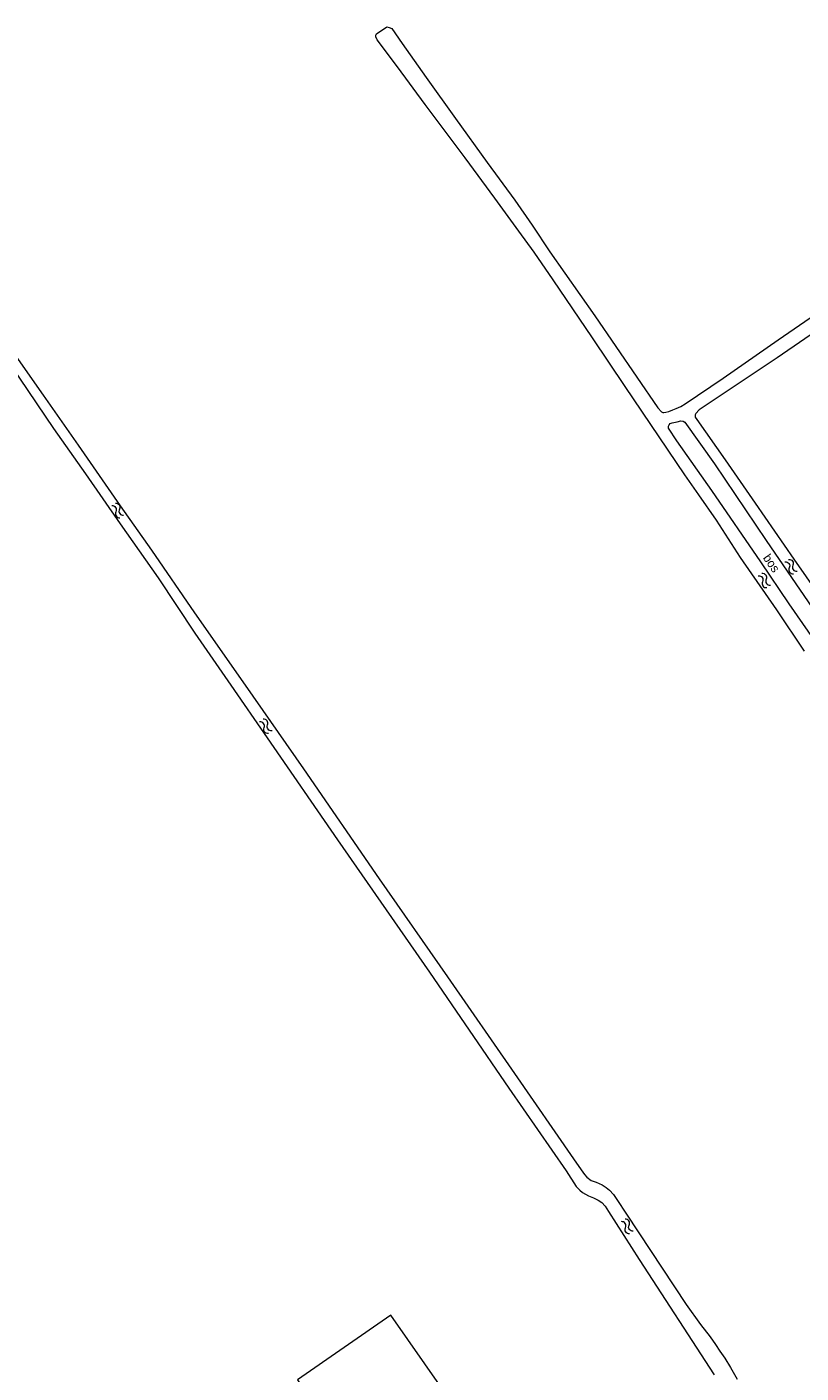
# Model space of a CAD drawing. Header units: metres. Extents: x 195864 to 198202, y 543264 to 544906.
# Tile 72 of 79: x 197460 to 197619, y 544359 to 544635. Entities that reach past the tile are written whole.
import ezdxf

# ---------------------------------------------------------------- set-up
doc = ezdxf.new("R2010")
doc.units = ezdxf.units.M
doc.header["$MEASUREMENT"] = 0
for name, color, linetype, lineweight in [('Level 11', 7, 'Continuous', 0), ('Level 19', 7, 'Continuous', 0), ('Level 33', 7, 'Continuous', 0), ('Level 43', 7, 'Continuous', 0)]:
    doc.layers.add(name, color=color, linetype=linetype, lineweight=lineweight)
doc.styles.add('Style-CHAR_FAST_FONT', font='CHAR_FAST_FONT.shx')

# ---------------------------------------------------------------- blocks, each defined once
blk = doc.blocks.new('WA_145')
at = {"layer": 'Level 43', "color": 7, "linetype": 'Continuous', "lineweight": 0, "extrusion": (0, 0, -1)}
for centre in [(-0.75, 0.05), (-0.75, -0.85)]:
    blk.add_arc(centre, 0.85, 28.0725, 151.9276, dxfattribs=at)
at = {"layer": 'Level 43', "color": 7, "linetype": 'Continuous', "lineweight": 0}
for centre in [(2.25, 0.85), (2.25, -0.05)]:
    blk.add_arc(centre, 0.85, 208.0724, 331.9275, dxfattribs=at)
blk = doc.blocks.new('WA_139')
at = {"layer": 'Level 43', "color": 7, "linetype": 'Continuous', "lineweight": 0, "extrusion": (0, 0, -1)}
for centre in [(-0.75, 0.05), (-0.75, -0.85)]:
    blk.add_arc(centre, 0.85, 28.0724, 151.9274, dxfattribs=at)
at = {"layer": 'Level 43', "color": 7, "linetype": 'Continuous', "lineweight": 0}
for centre in [(2.25, 0.85), (2.25, -0.05)]:
    blk.add_arc(centre, 0.85, 208.0726, 331.9276, dxfattribs=at)
blk = doc.blocks.new('WA_174')
at = {"layer": 'Level 43', "color": 7, "linetype": 'Continuous', "lineweight": 0, "extrusion": (0, 0, -1)}
for centre in [(-0.75, 0.05), (-0.75, -0.85)]:
    blk.add_arc(centre, 0.85, 28.0724, 151.9274, dxfattribs=at)
at = {"layer": 'Level 43', "color": 7, "linetype": 'Continuous', "lineweight": 0}
for centre in [(2.25, 0.85), (2.25, -0.05)]:
    blk.add_arc(centre, 0.85, 208.0726, 331.9276, dxfattribs=at)
blk = doc.blocks.new('WA_141')
at = {"layer": 'Level 43', "color": 7, "linetype": 'Continuous', "lineweight": 0, "extrusion": (0, 0, -1)}
for centre in [(-0.75, 0.05), (-0.75, -0.85)]:
    blk.add_arc(centre, 0.85, 28.0724, 151.9274, dxfattribs=at)
at = {"layer": 'Level 43', "color": 7, "linetype": 'Continuous', "lineweight": 0}
for centre in [(2.25, 0.85), (2.25, -0.05)]:
    blk.add_arc(centre, 0.85, 208.0726, 331.9276, dxfattribs=at)
blk = doc.blocks.new('WA_11')
at = {"layer": 'Level 43', "color": 7, "linetype": 'Continuous', "lineweight": 0, "extrusion": (0, 0, -1)}
for centre in [(-0.75, 0.05), (-0.75, -0.85)]:
    blk.add_arc(centre, 0.85, 28.0724, 151.9275, dxfattribs=at)
at = {"layer": 'Level 43', "color": 7, "linetype": 'Continuous', "lineweight": 0}
for centre in [(2.25, 0.85), (2.25, -0.05)]:
    blk.add_arc(centre, 0.85, 208.0725, 331.9276, dxfattribs=at)

msp = doc.modelspace()

# ---------------------------------------------------------------- linework, layer by layer
at = {"layer": 'Level 11', "color": 7, "linetype": 'Continuous', "lineweight": 13, "flags": 128}
for points in [[(197534.77, 544370.82), (197515.67, 544357.5), (197526.11, 544342.52)], [(197526.11, 544342.52), (197545.24, 544355.83), (197534.77, 544370.82)]]:
    msp.add_lwpolyline(points, dxfattribs=at)
at = {"layer": 'Level 19', "color": 7, "linetype": 'Continuous', "lineweight": 0, "flags": 128}
for points in [[(197619.6, 544506.93), (197613.93, 544515.41), (197606.46, 544526.18), (197601.54, 544533.81), (197597.9, 544539.04), (197595.03, 544543.09), (197582.84, 544561.22), (197576.15, 544571.23), (197568.08, 544583.11), (197564.14, 544588.77), (197561.04, 544593.08), (197556.09, 544599.83), (197550, 544608.12), (197541.81, 544619.03), (197536.14, 544626.79), (197531.97, 544632.35), (197531.74, 544632.95), (197531.74, 544633.3), (197531.87, 544633.55), (197533.97, 544634.97), (197534.45, 544634.87), (197534.97, 544634.62), (197537.09, 544631.59), (197542.04, 544624.61), (197548.06, 544616.17), (197554.53, 544607.16), (197560.22, 544599.43), (197563.79, 544594.35), (197567.39, 544588.84), (197576.63, 544575.75), (197589.51, 544556.88), (197590.26, 544556.05), (197590.54, 544555.93), (197590.76, 544555.9), (197591.19, 544555.95), (197591.76, 544556.1), (197592.59, 544556.43), (197593.31, 544556.72), (197594.21, 544557.15), (197595.11, 544557.7), (197602.92, 544562.94), (197614.21, 544570.77), (197624.04, 544577.59)], [(197346.27, 544500), (197395.81, 544535.17), (197411.03, 544545.93), (197440.3, 544566.21), (197452.09, 544574.45), (197452.67, 544574.55), (197453.02, 544574.32), (197453.54, 544573.8), (197455.96, 544570.19), (197463.53, 544559.48), (197470.67, 544549.22), (197479.29, 544536.78), (197485.68, 544527.69), (197494.52, 544514.85), (197504.89, 544500)], [(197625.34, 544574.88), (197613.98, 544567.1), (197598.01, 544556.47), (197597.29, 544555.72), (197597.16, 544555.42), (197597.21, 544554.97), (197597.49, 544554.47), (197603.33, 544546.21), (197609.45, 544537.3), (197617.39, 544525.79), (197624.51, 544515.62)], [(197350.38, 544500), (197396.43, 544531.89), (197414.08, 544544.3), (197451.99, 544570.85), (197452.69, 544571.15), (197452.96, 544571.02), (197453.29, 544570.7), (197465.62, 544552.63), (197472.19, 544543.29), (197479.31, 544533.1), (197487.05, 544521.99), (197494.62, 544510.65), (197501.97, 544500)], [(197627.99, 544500), (197623.12, 544507.02), (197616.48, 544516.69), (197610.66, 544525.27), (197600.6, 544539.91), (197593.43, 544550.1), (197591.68, 544552.68), (197591.68, 544553.13), (197591.83, 544553.4), (197592.06, 544553.65), (197592.48, 544553.75), (197593.46, 544554), (197594.24, 544554.17), (197594.74, 544554.15), (197595.06, 544553.95), (197601.13, 544545.39), (197611.72, 544529.64), (197621.23, 544515.75), (197631.94, 544500)], [(197501.97, 544500), (197509.44, 544489.19), (197523.88, 544468.27), (197542.7, 544441.1), (197558.97, 544417.35), (197570.74, 544400.37), (197572.79, 544397.17), (197573.51, 544396.42), (197574.11, 544395.92), (197575.33, 544395.26), (197576.3, 544394.82), (197577.26, 544394.4), (197578.02, 544393.86), (197578.74, 544393.13), (197579.44, 544392.07), (197585.72, 544382.22), (197601.07, 544358.56)], [(197504.89, 544500), (197516.88, 544482.84), (197532.38, 544460.29), (197546.42, 544440.19), (197560.12, 544420.32), (197572.24, 544402.88), (197573.8, 544400.58), (197574.47, 544399.64), (197574.95, 544399.06), (197575.85, 544398.42), (197576.85, 544398.08), (197578.11, 544397.53), (197578.93, 544396.95), (197579.61, 544396.45), (197580.42, 544395.55), (197581.14, 544394.53), (197583.12, 544391.49), (197595.34, 544372.99), (197598.27, 544368.88), (197600.23, 544366.32), (197601.36, 544364.79), (197602.24, 544363.41), (197603.24, 544361.95), (197604.43, 544360.05), (197605.79, 544357.63)]]:
    msp.add_lwpolyline(points, dxfattribs=at)

# ---------------------------------------------------------------- block references
at = {"layer": 'Level 43', "color": 7, "linetype": 'Continuous', "lineweight": 0}
for name, p, xscale, yscale, zscale, rotation in [('WA_174', (197477.94, 544537.06), 1.000001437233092, 1.000001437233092, 1.000001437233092, 303.7080490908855), ('WA_141', (197615.96, 544525.52), 1.000000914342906, 1.000000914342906, 1.000000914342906, 305.5921718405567), ('WA_11', (197610.48, 544522.68), 1.000001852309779, 1.000001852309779, 1.000001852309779, 305.5826190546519), ('WA_139', (197510.06, 544490.35), 1.000000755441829, 1.000000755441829, 1.000000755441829, 127.2433732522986), ('WA_145', (197584.11, 544387.74), 0.9999990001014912, 0.9999990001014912, 0.9999990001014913, 124.2122073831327)]:
    msp.add_blockref(name, p, dxfattribs=dict(at, xscale=xscale, yscale=yscale, zscale=zscale, rotation=rotation))

# ---------------------------------------------------------------- texts
at = {"layer": 'Level 33', "color": 7, "linetype": 'Continuous', "lineweight": 13, "style": 'Style-CHAR_FAST_FONT'}
msp.add_text('bos', height=1.8, rotation=304.6915, dxfattribs=at).set_placement((197610.99, 544526.08))

doc.saveas('drawing.dxf')
